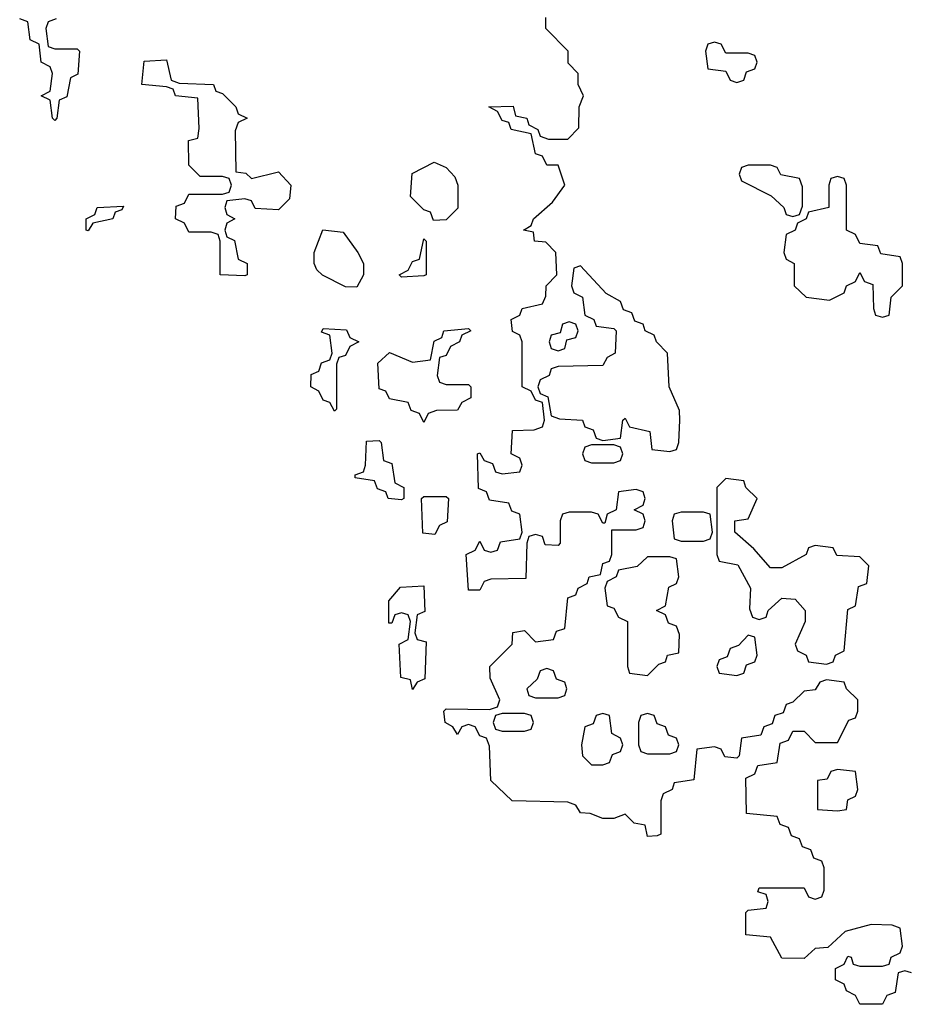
# Model space of a CAD drawing. Header units: inches. Extents: x 2547364 to 2752884, y 552026 to 708734.
# Tile 71 of 85: x 2714327 to 2715920, y 687586 to 689346. Entities that reach past the tile are written whole.
import ezdxf

# ---------------------------------------------------------------- set-up
doc = ezdxf.new("R2010")
doc.units = ezdxf.units.IN
doc.header["$MEASUREMENT"] = 0
doc.layers.add('C7618', color=7, linetype='Continuous')

msp = doc.modelspace()

# ---------------------------------------------------------------- linework, layer by layer
at = {"layer": 'C7618', "color": 6}
for points in [[(2714392.7, 689347.3), (2714378, 689342), (2714374, 689330), (2714378, 689298), (2714390, 689294), (2714430, 689294), (2714434, 689290), (2714431.6, 689248.4), (2714418, 689242), (2714411.6, 689208.4), (2714398, 689202), (2714394, 689170), (2714390, 689166), (2714386, 689170), (2714382, 689202), (2714366, 689210), (2714382, 689218), (2714386, 689250), (2714382, 689262), (2714366, 689270), (2714362, 689302), (2714346, 689310), (2714342, 689342), (2714327.3, 689347.3)], [(2715922, 687642), (2715910, 687646), (2715898, 687642), (2715892.7, 687607.3), (2715878, 687602), (2715870, 687586), (2715830, 687586), (2715822, 687602), (2715806, 687610), (2715802, 687622), (2715786, 687630), (2715786, 687650), (2715802, 687658), (2715808, 687672), (2715814, 687670), (2715818, 687658), (2715830, 687654), (2715870, 687654), (2715882, 687658), (2715886, 687670), (2715902, 687678), (2715906, 687690), (2715902, 687722), (2715887.3, 687727.3), (2715850, 687728.7), (2715803.6, 687716.4), (2715772.7, 687687.3), (2715750, 687686), (2715730, 687668), (2715690, 687668.7), (2715670, 687706), (2715626, 687710), (2715626, 687750), (2715630, 687754), (2715662, 687758), (2715666, 687770), (2715662, 687782), (2715647.3, 687787.3), (2715650, 687794), (2715730, 687794), (2715738, 687778), (2715750, 687774), (2715762, 687778), (2715766, 687790), (2715766, 687830), (2715762, 687842), (2715747.3, 687847.3), (2715742, 687862), (2715727.3, 687867.3), (2715722, 687882), (2715707.3, 687887.3), (2715702, 687902), (2715687.3, 687907.3), (2715682, 687922), (2715627.3, 687927.3), (2715626, 687990), (2715642, 687998), (2715647.3, 688012.7), (2715682, 688018), (2715687.3, 688052.7), (2715702, 688058), (2715710, 688074), (2715730, 688074), (2715750, 688054), (2715790, 688054), (2715810, 688094), (2715822, 688098), (2715826, 688110), (2715826, 688130), (2715806, 688150), (2715802, 688162), (2715770, 688166), (2715758, 688162), (2715750, 688148), (2715730, 688146), (2715710, 688126), (2715698, 688122), (2715692.7, 688107.3), (2715678, 688102), (2715672.7, 688087.3), (2715658, 688082), (2715652.7, 688067.3), (2715618, 688062), (2715614, 688030), (2715610, 688026), (2715588.4, 688028.4), (2715582, 688042), (2715570, 688046), (2715538, 688042), (2715532.7, 687987.3), (2715498, 687982), (2715494, 687970), (2715478, 687962), (2715474, 687950), (2715474, 687890), (2715467.3, 687887.3), (2715450, 687886), (2715446, 687906), (2715426, 687910), (2715410, 687926), (2715390, 687918), (2715370, 687918), (2715347.3, 687927.3), (2715330, 687928), (2715322, 687942), (2715307.3, 687947.3), (2715208, 687950), (2715170, 687986), (2715167.3, 688047.3), (2715162, 688062), (2715150, 688066), (2715142, 688082), (2715130, 688086), (2715118, 688082), (2715110, 688068), (2715102, 688082), (2715088, 688090), (2715086, 688110), (2715090, 688114), (2715167.3, 688112.7), (2715182, 688118), (2715186, 688130), (2715168.8, 688168.9), (2715168, 688190), (2715208, 688230), (2715209.1, 688250.9), (2715230, 688254), (2715250, 688234), (2715282, 688238), (2715287.3, 688252.7), (2715302, 688258), (2715307.3, 688312.7), (2715322, 688318), (2715326, 688330), (2715342, 688338), (2715346, 688350), (2715366, 688354), (2715370, 688374), (2715382, 688378), (2715386, 688390), (2715386, 688434), (2715430, 688434), (2715442, 688438), (2715446, 688450), (2715442, 688462), (2715426, 688470), (2715442, 688478), (2715446, 688490), (2715442, 688502), (2715430, 688506), (2715398, 688502), (2715394, 688470), (2715378, 688462), (2715374, 688446), (2715370, 688446), (2715362, 688462), (2715350, 688466), (2715310, 688466), (2715298, 688462), (2715294, 688450), (2715294, 688410), (2715290, 688406), (2715267.3, 688407.3), (2715262, 688422), (2715250, 688426), (2715238, 688422), (2715234, 688410), (2715232.7, 688347.3), (2715170, 688346), (2715158, 688342), (2715150, 688326), (2715130, 688326), (2715126, 688390), (2715142, 688398), (2715150, 688414), (2715158, 688398), (2715170, 688394), (2715182, 688398), (2715187.3, 688412.7), (2715222, 688418), (2715226, 688430), (2715222, 688462), (2715207.3, 688467.3), (2715202, 688482), (2715167.3, 688487.3), (2715162, 688502), (2715148, 688508), (2715146, 688570), (2715150, 688572), (2715158, 688558), (2715172.7, 688552.7), (2715178, 688538), (2715190, 688534), (2715222, 688538), (2715226, 688550), (2715222, 688562), (2715206, 688570), (2715208.4, 688611.6), (2715247.3, 688612.7), (2715262, 688618), (2715266, 688630), (2715262, 688662), (2715250, 688666), (2715242, 688682), (2715226, 688690), (2715226, 688770), (2715222, 688782), (2715208.4, 688788.4), (2715206, 688810), (2715222, 688818), (2715226, 688830), (2715262, 688838), (2715268, 688852), (2715268.7, 688870), (2715288, 688890), (2715286, 688930), (2715268.4, 688948.4), (2715248, 688950), (2715246, 688966), (2715228, 688970), (2715242, 688978), (2715246, 688990), (2715280.4, 689019.6), (2715302, 689050), (2715290, 689086), (2715270, 689086), (2715262, 689102), (2715250, 689106), (2715242, 689142), (2715206, 689150), (2715202, 689162), (2715190, 689166), (2715182, 689182), (2715166, 689190), (2715210, 689191.3), (2715214, 689174), (2715234, 689170), (2715238, 689158), (2715254, 689150), (2715258, 689138), (2715272.7, 689132.7), (2715307.3, 689132.7), (2715327.3, 689152.7), (2715328, 689190), (2715335.3, 689210), (2715326, 689230), (2715326, 689250), (2715308.4, 689268.4), (2715308, 689290), (2715268, 689330), (2715268, 689350)]]:
    msp.add_lwpolyline(points, dxfattribs=at)
for points in [[(2715570, 689306), (2715558, 689302), (2715554, 689290), (2715558, 689258), (2715590, 689254), (2715598, 689238), (2715610, 689234), (2715622, 689238), (2715627.3, 689252.7), (2715642, 689258), (2715646, 689270), (2715642, 689282), (2715630, 689286), (2715590, 689286), (2715582, 689302)], [(2714742, 689062), (2714790, 689074), (2714812, 689050), (2714810, 689026), (2714790, 689006), (2714748.4, 689008.4), (2714742, 689022), (2714730, 689026), (2714698, 689022), (2714694, 689010), (2714698, 688998), (2714712, 688990), (2714698, 688982), (2714694, 688970), (2714698, 688958), (2714711.6, 688951.6), (2714718, 688918), (2714734, 688910), (2714734, 688890), (2714730, 688888), (2714686, 688890), (2714686, 688950), (2714682, 688962), (2714670, 688966), (2714630, 688966), (2714622, 688982), (2714606, 688990), (2714607.3, 689012.7), (2714622, 689018), (2714630, 689034), (2714690, 689034), (2714702, 689038), (2714706, 689050), (2714702, 689062), (2714690, 689066), (2714650, 689066), (2714630, 689086), (2714629, 689130), (2714646, 689134), (2714648.4, 689151.6), (2714646, 689206), (2714606, 689210), (2714602, 689222), (2714590, 689226), (2714546, 689230), (2714550, 689272), (2714590, 689274), (2714598, 689238), (2714612.7, 689232.7), (2714674, 689230), (2714678, 689218), (2714690, 689214), (2714714, 689190), (2714718, 689178), (2714734, 689170), (2714718, 689162), (2714712.7, 689147.3), (2714714, 689074), (2714731.6, 689071.6)], [(2715067.3, 688987.3), (2715062, 689002), (2715050, 689006), (2715026, 689030), (2715029.1, 689070.9), (2715068.8, 689091.1), (2715090, 689082), (2715105.4, 689065.4), (2715111, 689050), (2715110.6, 689009.4), (2715090, 688988)], [(2715670, 689086), (2715630, 689086), (2715618, 689082), (2715614, 689070), (2715618, 689058), (2715671.3, 689031.3), (2715694, 689010), (2715698, 688998), (2715710, 688994), (2715722, 688998), (2715727.3, 689012.7), (2715727.3, 689047.3), (2715722, 689062), (2715688.4, 689068.4), (2715682, 689082)], [(2715790, 689066), (2715778, 689062), (2715774, 689050), (2715774, 689010), (2715738, 689002), (2715734, 688990), (2715718, 688982), (2715714, 688970), (2715698, 688962), (2715694, 688930), (2715698, 688918), (2715712, 688910), (2715712, 688870), (2715734, 688850), (2715775.3, 688844.7), (2715802, 688858), (2715806, 688870), (2715822, 688878), (2715830, 688894), (2715838, 688878), (2715852.7, 688872.7), (2715854, 688830), (2715858, 688818), (2715870, 688814), (2715882, 688818), (2715886, 688850), (2715906, 688870), (2715906, 688910), (2715902, 688922), (2715867.3, 688927.3), (2715862, 688942), (2715830, 688946), (2715822, 688962), (2715806, 688970), (2715806, 689050), (2715802, 689062)], [(2714450, 688968.7), (2714446, 688970), (2714446, 688990), (2714462, 688998), (2714466, 689010), (2714512.7, 689012.7), (2714510, 689006), (2714498, 689002), (2714494, 688990), (2714458, 688982)], [(2714930, 688868), (2714910, 688868.7), (2714869.1, 688889.1), (2714859, 688899), (2714854, 688910), (2714854, 688930), (2714869.4, 688970.6), (2714906, 688966), (2714932, 688930), (2714942, 688910), (2714942, 688890)], [(2715010, 688886), (2715006, 688890), (2715022, 688898), (2715030, 688914), (2715042, 688918), (2715050, 688954), (2715054, 688950), (2715054, 688890), (2715050, 688888)], [(2715330, 688906), (2715318, 688902), (2715314, 688870), (2715318, 688858), (2715334, 688850), (2715338, 688818), (2715354, 688810), (2715358, 688798), (2715390, 688794), (2715394, 688790), (2715392, 688750), (2715378, 688742), (2715370, 688728), (2715290, 688726), (2715278, 688722), (2715274, 688710), (2715258, 688702), (2715254, 688690), (2715258, 688678), (2715271.6, 688671.6), (2715278, 688638), (2715292.7, 688632.7), (2715334, 688630), (2715338, 688618), (2715352.7, 688612.7), (2715358, 688598), (2715370, 688594), (2715402, 688598), (2715406, 688630), (2715410, 688634), (2715418, 688618), (2715454, 688610), (2715458, 688578), (2715490, 688574), (2715502, 688578), (2715506, 688590), (2715508, 688630), (2715507.3, 688647.3), (2715489, 688690), (2715486, 688750), (2715466, 688770), (2715462, 688782), (2715446, 688790), (2715442, 688802), (2715427.3, 688807.3), (2715422, 688822), (2715407.3, 688827.3), (2715402, 688842), (2715376.4, 688856.4)], [(2714890, 688646), (2714882, 688662), (2714870, 688666), (2714862, 688682), (2714848, 688690), (2714848.4, 688711.6), (2714862, 688718), (2714867.3, 688732.7), (2714882, 688738), (2714886, 688750), (2714882, 688782), (2714867.3, 688787.3), (2714870, 688794), (2714911.6, 688791.6), (2714918, 688778), (2714934, 688770), (2714918, 688762), (2714910, 688746), (2714898, 688742), (2714894, 688730), (2714894, 688650)], [(2715090, 688694), (2715130, 688694), (2715134, 688690), (2715134, 688670), (2715118, 688662), (2715110, 688648), (2715072.7, 688647.3), (2715058, 688642), (2715050, 688626), (2715042, 688642), (2715027.3, 688647.3), (2715022, 688662), (2714988.4, 688668.4), (2714982, 688682), (2714970, 688686), (2714968, 688732), (2714988.7, 688751.3), (2715030, 688734), (2715062, 688738), (2715068.4, 688771.6), (2715082, 688778), (2715086, 688790), (2715130, 688794), (2715134, 688790), (2715118, 688782), (2715114, 688770), (2715098, 688762), (2715090, 688746), (2715078, 688742), (2715074, 688710), (2715078, 688698)], [(2715310, 688806), (2715298, 688802), (2715294, 688786), (2715278, 688782), (2715274, 688770), (2715278, 688758), (2715290, 688754), (2715302, 688758), (2715306, 688774), (2715322, 688778), (2715326, 688790), (2715322, 688802)], [(2715010, 688488), (2714986, 688490), (2714982, 688502), (2714967.3, 688507.3), (2714962, 688522), (2714927.3, 688527.3), (2714927.3, 688532.7), (2714942, 688538), (2714946, 688550), (2714947.3, 688592.7), (2714970, 688594), (2714974, 688590), (2714978, 688558), (2714992.7, 688552.7), (2714998, 688518), (2715014, 688510), (2715014, 688490)], [(2715390, 688586), (2715350, 688586), (2715338, 688582), (2715334, 688570), (2715338, 688558), (2715350, 688554), (2715390, 688554), (2715402, 688558), (2715406, 688570), (2715402, 688582)], [(2715590, 688526), (2715574, 688510), (2715574, 688390), (2715578, 688378), (2715611.3, 688371.3), (2715634, 688330), (2715632.7, 688292.7), (2715638, 688278), (2715650, 688274), (2715662, 688278), (2715666, 688290), (2715690, 688312), (2715714, 688310), (2715732, 688290), (2715732, 688270), (2715714, 688230), (2715718, 688218), (2715734, 688210), (2715738, 688198), (2715770, 688194), (2715782, 688198), (2715786, 688210), (2715802, 688218), (2715808.4, 688291.6), (2715822, 688298), (2715827.3, 688332.7), (2715842, 688338), (2715846, 688370), (2715830, 688386), (2715788.4, 688388.4), (2715782, 688402), (2715750, 688406), (2715738, 688402), (2715734, 688390), (2715690, 688366), (2715670, 688366), (2715640.4, 688400.4), (2715606, 688430), (2715606, 688450), (2715630, 688454), (2715646, 688490), (2715626, 688510), (2715622, 688522)], [(2715070, 688426), (2715048.4, 688428.4), (2715046, 688490), (2715050, 688494), (2715090, 688494), (2715094, 688490), (2715091.6, 688448.4), (2715078, 688442)], [(2715550, 688466), (2715510, 688466), (2715498, 688462), (2715494, 688450), (2715498, 688418), (2715510, 688414), (2715550, 688414), (2715562, 688418), (2715566, 688430), (2715562, 688462)], [(2715490, 688386), (2715450, 688386), (2715431.6, 688368.4), (2715398, 688362), (2715394, 688350), (2715378, 688342), (2715374, 688330), (2715378, 688298), (2715390, 688294), (2715398, 688278), (2715414, 688270), (2715414, 688190), (2715418, 688178), (2715450, 688174), (2715470, 688194), (2715482, 688198), (2715486, 688210), (2715506, 688214), (2715507.3, 688247.3), (2715502, 688262), (2715487.3, 688267.3), (2715482, 688282), (2715466, 688290), (2715482, 688298), (2715488.4, 688331.6), (2715502, 688338), (2715506, 688350), (2715502, 688382)], [(2715030, 688148.7), (2715026, 688166), (2715008.7, 688170), (2715006, 688230), (2715022, 688238), (2715026, 688270), (2715022, 688282), (2715010, 688286), (2714998, 688282), (2714992.7, 688267.3), (2714987.3, 688267.3), (2714987.3, 688307.3), (2715008.4, 688331.6), (2715050, 688334), (2715052, 688288), (2715038, 688282), (2715034, 688250), (2715038, 688238), (2715054, 688234), (2715052, 688168), (2715038, 688162)], [(2715630, 688246), (2715612.7, 688227.3), (2715598, 688222), (2715592.7, 688207.3), (2715578, 688202), (2715574, 688190), (2715578, 688178), (2715610, 688174), (2715622, 688178), (2715627.3, 688192.7), (2715642, 688198), (2715646, 688210), (2715642, 688242)], [(2715270, 688186), (2715258, 688182), (2715252.7, 688167.3), (2715234, 688150), (2715238, 688138), (2715250, 688134), (2715290, 688134), (2715302, 688138), (2715306, 688150), (2715302, 688162), (2715287.3, 688167.3), (2715282, 688182)], [(2715230, 688106), (2715190, 688106), (2715178, 688102), (2715174, 688090), (2715178, 688078), (2715190, 688074), (2715230, 688074), (2715242, 688078), (2715246, 688090), (2715242, 688102)], [(2715370, 688106), (2715358, 688102), (2715352.7, 688087.3), (2715338, 688082), (2715332, 688050), (2715334, 688030), (2715350, 688014), (2715370, 688014), (2715382, 688018), (2715387.3, 688032.7), (2715402, 688038), (2715406, 688050), (2715402, 688062), (2715386, 688070), (2715382, 688102)], [(2715450, 688106), (2715438, 688102), (2715434, 688090), (2715434, 688050), (2715438, 688038), (2715450, 688034), (2715490, 688034), (2715502, 688038), (2715506, 688050), (2715502, 688062), (2715487.3, 688067.3), (2715482, 688082), (2715467.3, 688087.3), (2715462, 688102)], [(2715790, 688006), (2715778, 688002), (2715771.6, 687988.4), (2715754, 687986), (2715754, 687934), (2715790, 687932), (2715806, 687934), (2715808.4, 687951.6), (2715822, 687958), (2715826, 687970), (2715822, 688002)]]:
    msp.add_lwpolyline(points, close=True, dxfattribs=at)

doc.saveas('drawing.dxf')
